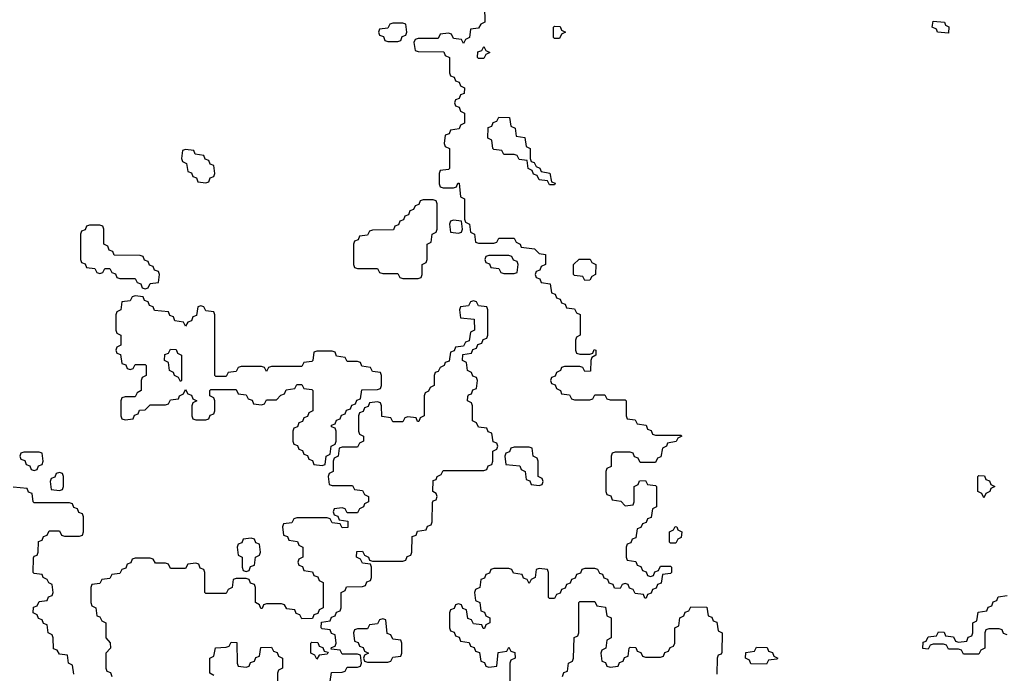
# Model space of a CAD drawing. Header units: inches. Extents: x 2777885 to 2884230, y 684484 to 829189.
# Tile 201 of 239: x 2851973 to 2855871, y 820970 to 823560. Entities that reach past the tile are written whole.
import ezdxf

# ---------------------------------------------------------------- set-up
doc = ezdxf.new("R2010")
doc.units = ezdxf.units.IN
doc.header["$MEASUREMENT"] = 0
doc.layers.add('C8852', color=7, linetype='Continuous')

msp = doc.modelspace()

# ---------------------------------------------------------------- linework, layer by layer
at = {"layer": 'C8852', "color": 6}
for points in [[(2853812.7, 823612.7), (2853814, 823550), (2853798, 823542), (2853790, 823526), (2853758, 823522), (2853754, 823490), (2853738, 823482), (2853730, 823466), (2853722, 823482), (2853690, 823486), (2853682, 823502), (2853670, 823506), (2853638, 823502), (2853630, 823486), (2853550, 823486), (2853538, 823482), (2853534, 823470), (2853538, 823438), (2853550, 823434), (2853652.7, 823432.7), (2853658, 823418), (2853674, 823410), (2853674, 823350), (2853678, 823338), (2853692.7, 823332.7), (2853698, 823318), (2853712.7, 823312.7), (2853718, 823298), (2853734, 823290), (2853732.7, 823267.3), (2853718, 823262), (2853712.7, 823247.3), (2853698, 823242), (2853694, 823230), (2853698, 823218), (2853712.7, 823212.7), (2853718, 823198), (2853734, 823190), (2853734, 823150), (2853718, 823142), (2853712.7, 823127.3), (2853678, 823122), (2853672.7, 823107.3), (2853658, 823102), (2853654, 823070), (2853658, 823058), (2853674, 823050), (2853674, 822970), (2853670, 822966), (2853638, 822962), (2853634, 822950), (2853634, 822910), (2853638, 822898), (2853650, 822894), (2853690, 822894), (2853702, 822898), (2853707.3, 822912.7), (2853712.7, 822912.7), (2853718, 822858), (2853734, 822850), (2853734, 822770), (2853738, 822758), (2853754, 822750), (2853758, 822718), (2853774, 822710), (2853778, 822678), (2853790, 822674), (2853850, 822674), (2853862, 822678), (2853870, 822694), (2853930, 822694), (2853938, 822678), (2853954, 822670), (2853958, 822658), (2854011.6, 822651.6), (2854030, 822634), (2854054, 822630), (2854054, 822590), (2854038, 822582), (2854032.7, 822567.3), (2854018, 822562), (2854014, 822550), (2854018, 822538), (2854032.7, 822532.7), (2854038, 822518), (2854072.7, 822512.7), (2854078, 822478), (2854092.7, 822472.7), (2854098, 822458), (2854112.7, 822452.7), (2854118, 822438), (2854132.7, 822432.7), (2854138, 822418), (2854170, 822414), (2854178, 822398), (2854191.6, 822391.6), (2854192, 822310), (2854178, 822302), (2854174, 822290), (2854174, 822250), (2854178, 822238), (2854190, 822234), (2854230, 822234), (2854242, 822238), (2854247.3, 822252.7), (2854254, 822250), (2854254, 822230), (2854238, 822222), (2854234, 822210), (2854232.7, 822167.3), (2854210, 822166), (2854202, 822182), (2854190, 822186), (2854130, 822186), (2854118, 822182), (2854114, 822170), (2854098, 822162), (2854092.7, 822147.3), (2854078, 822142), (2854074, 822130), (2854078, 822118), (2854092.7, 822112.7), (2854098, 822098), (2854114, 822090), (2854118, 822078), (2854150, 822074), (2854158, 822058), (2854170, 822054), (2854230, 822054), (2854242, 822058), (2854250, 822074), (2854290, 822074), (2854298, 822058), (2854310, 822054), (2854370, 822054), (2854374, 822050), (2854374, 821990), (2854378, 821978), (2854410, 821974), (2854418, 821958), (2854452.7, 821952.7), (2854458, 821938), (2854472.7, 821932.7), (2854478, 821918), (2854490, 821914), (2854590, 821914), (2854594, 821910), (2854578, 821902), (2854571.6, 821888.4), (2854538, 821882), (2854534, 821870), (2854518, 821862), (2854511.6, 821828.4), (2854498, 821822), (2854490, 821806), (2854430, 821806), (2854422, 821822), (2854407.3, 821827.3), (2854402, 821842), (2854390, 821846), (2854330, 821846), (2854318, 821842), (2854314, 821830), (2854314, 821790), (2854298, 821782), (2854294, 821770), (2854294, 821690), (2854298, 821678), (2854312.7, 821672.7), (2854318, 821658), (2854352.7, 821652.7), (2854370, 821634), (2854402, 821638), (2854406, 821650), (2854406, 821710), (2854422, 821718), (2854427.3, 821732.7), (2854450, 821734), (2854458, 821718), (2854490, 821714), (2854494, 821710), (2854494, 821630), (2854478, 821622), (2854472.7, 821587.3), (2854458, 821582), (2854452.7, 821567.3), (2854438, 821562), (2854432.7, 821547.3), (2854418, 821542), (2854412.7, 821507.3), (2854398, 821502), (2854392.7, 821487.3), (2854378, 821482), (2854374, 821470), (2854374, 821430), (2854378, 821418), (2854412.7, 821412.7), (2854418, 821398), (2854432.7, 821392.7), (2854438, 821378), (2854452.7, 821372.7), (2854458, 821358), (2854470, 821354), (2854482, 821358), (2854487.3, 821372.7), (2854502, 821378), (2854510, 821394), (2854550, 821394), (2854554, 821390), (2854554, 821370), (2854550, 821366), (2854518, 821362), (2854512.7, 821327.3), (2854498, 821322), (2854492.7, 821307.3), (2854478, 821302), (2854472.7, 821287.3), (2854458, 821282), (2854452.7, 821267.3), (2854447.3, 821267.3), (2854442, 821282), (2854410, 821286), (2854402, 821302), (2854387.3, 821307.3), (2854382, 821322), (2854370, 821326), (2854358, 821322), (2854350, 821306), (2854327.3, 821307.3), (2854322, 821322), (2854307.3, 821327.3), (2854302, 821342), (2854287.3, 821347.3), (2854282, 821362), (2854270, 821366), (2854262, 821382), (2854250, 821386), (2854210, 821386), (2854198, 821382), (2854192.7, 821367.3), (2854178, 821362), (2854172.7, 821347.3), (2854158, 821342), (2854152.7, 821327.3), (2854138, 821322), (2854132.7, 821307.3), (2854118, 821302), (2854112.7, 821287.3), (2854098, 821282), (2854090, 821266), (2854070, 821266), (2854066, 821270), (2854066, 821370), (2854062, 821382), (2854030, 821386), (2854018, 821382), (2854014, 821350), (2853998, 821342), (2853990, 821326), (2853982, 821342), (2853967.3, 821347.3), (2853962, 821362), (2853927.3, 821367.3), (2853922, 821382), (2853910, 821386), (2853850, 821386), (2853838, 821382), (2853832.7, 821367.3), (2853818, 821362), (2853812.7, 821347.3), (2853798, 821342), (2853794, 821310), (2853778, 821302), (2853774, 821290), (2853778, 821258), (2853794, 821250), (2853798, 821218), (2853812.7, 821212.7), (2853818, 821198), (2853834, 821190), (2853834, 821170), (2853818, 821162), (2853812.7, 821147.3), (2853807.3, 821147.3), (2853802, 821162), (2853770, 821166), (2853762, 821182), (2853747.3, 821187.3), (2853742, 821222), (2853727.3, 821227.3), (2853722, 821242), (2853710, 821246), (2853698, 821242), (2853692.7, 821227.3), (2853678, 821222), (2853674, 821210), (2853674, 821150), (2853678, 821138), (2853692.7, 821132.7), (2853698, 821118), (2853712.7, 821112.7), (2853718, 821098), (2853752.7, 821092.7), (2853758, 821078), (2853772.7, 821072.7), (2853778, 821058), (2853792.7, 821052.7), (2853798, 821018), (2853812.7, 821012.7), (2853818, 820998), (2853830, 820994), (2853862, 820998), (2853867.3, 821052.7), (2853902, 821058), (2853910, 821074), (2853918, 821058), (2853932.7, 821052.7), (2853934, 821030), (2853918, 821022), (2853914, 821010), (2853914, 820910)], [(2853202, 820938), (2853207.3, 820972.7), (2853250, 820974), (2853262, 820978), (2853270, 820994), (2853310, 820994), (2853322, 820998), (2853326, 821010), (2853322, 821042), (2853310, 821046), (2853250, 821046), (2853242, 821062), (2853206, 821066), (2853207.3, 821072.7), (2853222, 821078), (2853226, 821090), (2853222, 821122), (2853207.3, 821127.3), (2853202, 821142), (2853170, 821146), (2853166, 821150), (2853167.3, 821172.7), (2853202, 821178), (2853207.3, 821192.7), (2853222, 821198), (2853227.3, 821212.7), (2853242, 821218), (2853246, 821230), (2853246, 821290), (2853262, 821298), (2853267.3, 821312.7), (2853330, 821314), (2853342, 821318), (2853347.3, 821332.7), (2853362, 821338), (2853366, 821350), (2853366, 821390), (2853362, 821402), (2853330, 821406), (2853322, 821422), (2853306, 821430), (2853307.3, 821452.7), (2853330, 821454), (2853338, 821438), (2853354, 821430), (2853358, 821418), (2853370, 821414), (2853490, 821414), (2853502, 821418), (2853507.3, 821432.7), (2853522, 821438), (2853526, 821450), (2853527.3, 821512.7), (2853542, 821518), (2853547.3, 821532.7), (2853582, 821538), (2853587.3, 821552.7), (2853602, 821558), (2853606, 821570), (2853607.3, 821647.3), (2853610, 821654), (2853622, 821658), (2853626, 821670), (2853622, 821682), (2853608, 821690), (2853610, 821734), (2853622, 821738), (2853626, 821750), (2853642, 821758), (2853650, 821774), (2853810, 821774), (2853822, 821778), (2853827.3, 821792.7), (2853842, 821798), (2853846, 821810), (2853846, 821850), (2853862, 821858), (2853866, 821870), (2853862, 821882), (2853847.3, 821887.3), (2853842, 821922), (2853827.3, 821927.3), (2853822, 821942), (2853790, 821946), (2853782, 821962), (2853766, 821970), (2853766, 822030), (2853762, 822042), (2853746, 822050), (2853747.3, 822067.3), (2853750, 822074), (2853762, 822078), (2853767.3, 822092.7), (2853782, 822098), (2853786, 822130), (2853782, 822142), (2853767.3, 822147.3), (2853762, 822162), (2853746, 822170), (2853742, 822202), (2853726, 822210), (2853727.3, 822232.7), (2853762, 822238), (2853767.3, 822252.7), (2853782, 822258), (2853787.3, 822272.7), (2853802, 822278), (2853807.3, 822292.7), (2853822, 822298), (2853826, 822310), (2853826, 822410), (2853822, 822422), (2853790, 822426), (2853782, 822442), (2853770, 822446), (2853758, 822442), (2853750, 822426), (2853718, 822422), (2853714, 822410), (2853718, 822378), (2853772.7, 822372.7), (2853774, 822330), (2853758, 822322), (2853752.7, 822287.3), (2853738, 822282), (2853730, 822266), (2853698, 822262), (2853692.7, 822247.3), (2853678, 822242), (2853672.7, 822207.3), (2853658, 822202), (2853654, 822190), (2853638, 822182), (2853630, 822166), (2853618, 822162), (2853614, 822150), (2853614, 822110), (2853598, 822102), (2853592, 822088), (2853578, 822082), (2853574, 822070), (2853574, 821990), (2853558, 821982), (2853552.7, 821967.3), (2853547.3, 821967.3), (2853542, 821982), (2853510, 821986), (2853498, 821982), (2853490, 821966), (2853450, 821966), (2853442, 821982), (2853407.3, 821987.3), (2853406, 822030), (2853402, 822042), (2853390, 822046), (2853358, 822042), (2853352.7, 822027.3), (2853338, 822022), (2853332.7, 822007.3), (2853318, 822002), (2853314, 821990), (2853314, 821930), (2853318, 821918), (2853334, 821910), (2853334, 821890), (2853318, 821882), (2853310, 821866), (2853250, 821866), (2853238, 821862), (2853234, 821830), (2853218, 821822), (2853214, 821810), (2853214, 821770), (2853198, 821762), (2853194, 821750), (2853198, 821718), (2853210, 821714), (2853290, 821714), (2853298, 821698), (2853330, 821694), (2853338, 821678), (2853354, 821670), (2853354, 821650), (2853338, 821642), (2853334, 821630), (2853318, 821622), (2853310, 821606), (2853270, 821606), (2853262, 821622), (2853250, 821626), (2853218, 821622), (2853214, 821610), (2853218, 821598), (2853232.7, 821592.7), (2853238, 821578), (2853272.7, 821572.7), (2853272.7, 821547.3), (2853250, 821546), (2853242, 821562), (2853210, 821566), (2853202, 821582), (2853190, 821586), (2853070, 821586), (2853058, 821582), (2853050, 821566), (2853018, 821562), (2853014, 821550), (2853018, 821518), (2853032.7, 821512.7), (2853038, 821498), (2853072.7, 821492.7), (2853078, 821478), (2853094, 821470), (2853094, 821430), (2853078, 821422), (2853074, 821410), (2853078, 821398), (2853092.7, 821392.7), (2853098, 821378), (2853132.7, 821372.7), (2853138, 821358), (2853152.7, 821352.7), (2853158, 821338), (2853174, 821330), (2853174, 821230), (2853158, 821222), (2853152.7, 821207.3), (2853138, 821202), (2853132.7, 821187.3), (2853090, 821186), (2853082, 821202), (2853067.3, 821207.3), (2853062, 821222), (2853030, 821226), (2853022, 821242), (2853010, 821246), (2852950, 821246), (2852938, 821242), (2852932.7, 821227.3), (2852927.3, 821227.3), (2852922, 821242), (2852906, 821250), (2852906, 821310), (2852902, 821322), (2852887.3, 821327.3), (2852882, 821342), (2852870, 821346), (2852830, 821346), (2852818, 821342), (2852814, 821310), (2852798, 821302), (2852790, 821286), (2852710, 821286), (2852706, 821290), (2852706, 821370), (2852702, 821382), (2852687.3, 821387.3), (2852682, 821402), (2852670, 821406), (2852638, 821402), (2852630, 821386), (2852570, 821386), (2852562, 821402), (2852550, 821406), (2852510, 821406), (2852502, 821422), (2852490, 821426), (2852430, 821426), (2852418, 821422), (2852412.7, 821407.3), (2852398, 821402), (2852392.7, 821387.3), (2852378, 821382), (2852370, 821366), (2852338, 821362), (2852330, 821346), (2852298, 821342), (2852290, 821326), (2852258, 821322), (2852254, 821310), (2852254, 821250), (2852258, 821238), (2852274, 821230), (2852278, 821198), (2852290, 821194), (2852298, 821178), (2852314, 821170), (2852314, 821110), (2852331.1, 821091.1), (2852332, 821070), (2852314, 821050), (2852314, 820990), (2852318, 820978), (2852332.7, 820972.7), (2852338, 820958)], [(2852187.3, 820967.3), (2852182, 821002), (2852166, 821010), (2852162, 821042), (2852130, 821046), (2852122, 821062), (2852107.3, 821067.3), (2852106, 821110), (2852102, 821122), (2852086, 821130), (2852082, 821162), (2852067.3, 821167.3), (2852062, 821182), (2852047.3, 821187.3), (2852042, 821202), (2852026, 821210), (2852027.3, 821232.7), (2852042, 821238), (2852050, 821254), (2852082, 821258), (2852087.3, 821272.7), (2852102, 821278), (2852106, 821290), (2852102, 821322), (2852088, 821328), (2852082, 821342), (2852066, 821350), (2852062, 821362), (2852030, 821366), (2852026, 821370), (2852027.3, 821427.3), (2852030, 821434), (2852042, 821438), (2852046, 821450), (2852047.3, 821492.7), (2852062, 821498), (2852067.3, 821512.7), (2852082, 821518), (2852090, 821534), (2852130, 821534), (2852138, 821518), (2852150, 821514), (2852210, 821514), (2852222, 821518), (2852226, 821530), (2852226, 821590), (2852222, 821602), (2852207.3, 821607.3), (2852202, 821622), (2852187.3, 821627.3), (2852182, 821642), (2852170, 821646), (2852030, 821646), (2852026, 821650), (2852022, 821682), (2852007.3, 821687.3), (2852002, 821702), (2851947.3, 821707.3)], [(2855882, 821122), (2855867.3, 821127.3), (2855862, 821142), (2855850, 821146), (2855810, 821146), (2855798, 821142), (2855794, 821130), (2855794, 821070), (2855778, 821062), (2855770, 821046), (2855710, 821046), (2855702, 821062), (2855690, 821066), (2855650, 821066), (2855642, 821082), (2855630, 821086), (2855590, 821086), (2855578, 821082), (2855570, 821066), (2855548.4, 821068.4), (2855550, 821094), (2855562, 821098), (2855570, 821114), (2855602, 821118), (2855610, 821134), (2855632.7, 821132.7), (2855638, 821118), (2855670, 821114), (2855678, 821098), (2855690, 821094), (2855722, 821098), (2855727.3, 821112.7), (2855742, 821118), (2855746, 821130), (2855746, 821170), (2855762, 821178), (2855767.3, 821212.7), (2855802, 821218), (2855807.3, 821232.7), (2855822, 821238), (2855827.3, 821252.7), (2855842, 821258), (2855847.3, 821272.7), (2855882, 821278)], [(2854122, 820958), (2854127.3, 820972.7), (2854142, 820978), (2854146, 821010), (2854162, 821018), (2854166, 821030), (2854168.4, 821111.6), (2854182, 821118), (2854186, 821130), (2854186, 821250), (2854190, 821254), (2854250, 821254), (2854258, 821238), (2854292.7, 821232.7), (2854298, 821198), (2854314, 821190), (2854314, 821110), (2854298, 821102), (2854294, 821070), (2854278, 821062), (2854274, 821050), (2854278, 821018), (2854292.7, 821012.7), (2854298, 820998), (2854310, 820994), (2854342, 820998), (2854347.3, 821012.7), (2854362, 821018), (2854367.3, 821032.7), (2854382, 821038), (2854386, 821070), (2854390, 821074), (2854412.7, 821072.7), (2854418, 821058), (2854432.7, 821052.7), (2854438, 821038), (2854450, 821034), (2854510, 821034), (2854522, 821038), (2854527.3, 821052.7), (2854542, 821058), (2854548, 821072), (2854562, 821078), (2854566, 821090), (2854566, 821150), (2854582, 821158), (2854586, 821190), (2854602, 821198), (2854607.3, 821212.7), (2854622, 821218), (2854630, 821234), (2854692.7, 821232.7), (2854698, 821198), (2854712.7, 821192.7), (2854718, 821178), (2854732.7, 821172.7), (2854738, 821138), (2854754, 821130), (2854752.7, 821052.7), (2854750, 821046), (2854738, 821042), (2854734, 821030), (2854732.7, 820967.3)], [(2852742, 820962), (2852726, 820970), (2852726, 821030), (2852742, 821038), (2852748.4, 821071.6), (2852790, 821074), (2852802, 821078), (2852810, 821094), (2852832.7, 821092.7), (2852834, 821010), (2852838, 820998), (2852870, 820994), (2852882, 820998), (2852887.3, 821012.7), (2852902, 821018), (2852907.3, 821032.7), (2852922, 821038), (2852927.3, 821072.7), (2852970, 821074), (2852978, 821058), (2852992.7, 821052.7), (2852998, 821038), (2853014, 821030), (2853014, 820990), (2852998, 820982), (2852994, 820970), (2852994, 820930)]]:
    msp.add_lwpolyline(points, dxfattribs=at)
for points in [[(2853490, 823546), (2853450, 823546), (2853438, 823542), (2853430, 823526), (2853398, 823522), (2853394, 823510), (2853398, 823498), (2853412.7, 823492.7), (2853418, 823478), (2853430, 823474), (2853470, 823474), (2853482, 823478), (2853487.3, 823492.7), (2853502, 823498), (2853506, 823510), (2853502, 823542)], [(2854090, 823486), (2854086, 823490), (2854086, 823530), (2854090, 823534), (2854112.7, 823532.7), (2854118, 823518), (2854134, 823510), (2854118, 823502), (2854110, 823486)], [(2855650, 823506), (2855606, 823510), (2855602, 823522), (2855586, 823530), (2855590, 823554), (2855634, 823550), (2855638, 823538), (2855651.6, 823531.6)], [(2853790, 823406), (2853786, 823410), (2853787.3, 823432.7), (2853802, 823438), (2853810, 823454), (2853818, 823438), (2853834, 823430), (2853818, 823422), (2853810, 823406)], [(2854070, 822906), (2854062, 822922), (2854030, 822926), (2854022, 822942), (2854007.3, 822947.3), (2854002, 822962), (2853986, 822970), (2853982, 823002), (2853950, 823006), (2853942, 823022), (2853930, 823026), (2853890, 823026), (2853882, 823042), (2853850, 823046), (2853846, 823050), (2853842, 823082), (2853826, 823090), (2853827.3, 823132.7), (2853842, 823138), (2853847.3, 823152.7), (2853862, 823158), (2853870, 823174), (2853912.7, 823172.7), (2853918, 823138), (2853934, 823130), (2853938, 823098), (2853972.7, 823092.7), (2853978, 823058), (2853994, 823050), (2853994, 823010), (2853998, 822998), (2854010, 822994), (2854018, 822978), (2854032, 822972), (2854038, 822958), (2854072, 822952), (2854078, 822918), (2854092.7, 822912.7), (2854090, 822906)], [(2852630, 823046), (2852618, 823042), (2852614, 823010), (2852618, 822998), (2852634, 822990), (2852638, 822958), (2852652.7, 822952.7), (2852658, 822938), (2852672.7, 822932.7), (2852678, 822918), (2852710, 822914), (2852722, 822918), (2852727.3, 822932.7), (2852742, 822938), (2852746, 822950), (2852742, 822982), (2852727.3, 822987.3), (2852722, 823002), (2852707.3, 823007.3), (2852702, 823022), (2852667.3, 823027.3), (2852662, 823042)], [(2853610, 822846), (2853570, 822846), (2853558, 822842), (2853552.7, 822827.3), (2853538, 822822), (2853532.7, 822807.3), (2853518, 822802), (2853512.7, 822787.3), (2853498, 822782), (2853492.7, 822767.3), (2853478, 822762), (2853472.7, 822747.3), (2853458, 822742), (2853452.7, 822727.3), (2853370, 822726), (2853358, 822722), (2853350, 822706), (2853318, 822702), (2853312.7, 822687.3), (2853298, 822682), (2853294, 822670), (2853294, 822590), (2853298, 822578), (2853310, 822574), (2853390, 822574), (2853398, 822558), (2853410, 822554), (2853470, 822554), (2853478, 822538), (2853490, 822534), (2853550, 822534), (2853562, 822538), (2853566, 822550), (2853566, 822590), (2853582, 822598), (2853586, 822610), (2853586, 822670), (2853602, 822678), (2853606, 822710), (2853622, 822718), (2853626, 822730), (2853626, 822830), (2853622, 822842)], [(2853690, 822766), (2853678, 822762), (2853674, 822750), (2853678, 822718), (2853710, 822714), (2853722, 822718), (2853726, 822730), (2853722, 822762)], [(2852290, 822746), (2852250, 822746), (2852238, 822742), (2852232.7, 822727.3), (2852218, 822722), (2852214, 822710), (2852214, 822610), (2852218, 822598), (2852232.7, 822592.7), (2852238, 822578), (2852270, 822574), (2852278, 822558), (2852290, 822554), (2852302, 822558), (2852310, 822574), (2852330, 822574), (2852338, 822558), (2852352.7, 822552.7), (2852358, 822538), (2852370, 822534), (2852430, 822534), (2852438, 822518), (2852452.7, 822512.7), (2852458, 822498), (2852470, 822494), (2852482, 822498), (2852490, 822514), (2852522, 822518), (2852526, 822550), (2852522, 822562), (2852507.3, 822567.3), (2852502, 822582), (2852487.3, 822587.3), (2852482, 822602), (2852467.3, 822607.3), (2852462, 822622), (2852450, 822626), (2852347.3, 822627.3), (2852342, 822642), (2852327.3, 822647.3), (2852322, 822662), (2852306, 822670), (2852306, 822730), (2852302, 822742)], [(2853910, 822626), (2853830, 822626), (2853818, 822622), (2853814, 822610), (2853818, 822598), (2853832.7, 822592.7), (2853838, 822578), (2853870, 822574), (2853878, 822558), (2853890, 822554), (2853930, 822554), (2853942, 822558), (2853946, 822590), (2853942, 822602), (2853927.3, 822607.3), (2853922, 822622)], [(2854210, 822526), (2854202, 822542), (2854170, 822546), (2854166, 822550), (2854166, 822590), (2854188.4, 822611.6), (2854231.6, 822611.6), (2854238, 822598), (2854254, 822590), (2854252, 822550), (2854238, 822542), (2854230, 822528)], [(2852430, 822466), (2852418, 822462), (2852410, 822446), (2852378, 822442), (2852374, 822410), (2852358, 822402), (2852354, 822390), (2852354, 822330), (2852358, 822318), (2852374, 822310), (2852374, 822270), (2852358, 822262), (2852354, 822250), (2852358, 822238), (2852372.7, 822232.7), (2852378, 822198), (2852392.7, 822192.7), (2852398, 822178), (2852410, 822174), (2852422, 822178), (2852430, 822194), (2852470, 822194), (2852474, 822190), (2852474, 822150), (2852458, 822142), (2852454, 822130), (2852454, 822090), (2852438, 822082), (2852430, 822066), (2852390, 822066), (2852378, 822062), (2852374, 822050), (2852374, 821990), (2852378, 821978), (2852390, 821974), (2852422, 821978), (2852427.3, 821992.7), (2852442, 821998), (2852447.3, 822012.7), (2852470, 822014), (2852490, 822034), (2852550, 822034), (2852562, 822038), (2852570, 822054), (2852602, 822058), (2852606, 822070), (2852622, 822078), (2852630, 822094), (2852638, 822078), (2852652.7, 822072.7), (2852658, 822058), (2852674, 822050), (2852658, 822042), (2852654, 822030), (2852654, 821990), (2852658, 821978), (2852670, 821974), (2852710, 821974), (2852722, 821978), (2852727.3, 821992.7), (2852742, 821998), (2852746, 822010), (2852746, 822050), (2852742, 822062), (2852726, 822070), (2852726, 822090), (2852730, 822094), (2852830, 822094), (2852838, 822078), (2852870, 822074), (2852878, 822058), (2852892.7, 822052.7), (2852898, 822038), (2852930, 822034), (2852942, 822038), (2852950, 822054), (2852990, 822054), (2853007.3, 822072.7), (2853022, 822078), (2853027.3, 822092.7), (2853062, 822098), (2853070, 822114), (2853090, 822114), (2853098, 822098), (2853130, 822094), (2853134, 822090), (2853134, 822010), (2853118, 822002), (2853112.7, 821987.3), (2853098, 821982), (2853092.7, 821967.3), (2853078, 821962), (2853072.7, 821947.3), (2853058, 821942), (2853054, 821930), (2853054, 821890), (2853058, 821878), (2853072.7, 821872.7), (2853078, 821858), (2853092.7, 821852.7), (2853098, 821838), (2853112.7, 821832.7), (2853118, 821818), (2853132.7, 821812.7), (2853138, 821798), (2853170, 821794), (2853182, 821798), (2853186, 821830), (2853202, 821838), (2853206, 821870), (2853222, 821878), (2853226, 821890), (2853226, 821930), (2853222, 821942), (2853207.3, 821947.3), (2853207.3, 821952.7), (2853222, 821958), (2853227.3, 821972.7), (2853242, 821978), (2853247.3, 821992.7), (2853262, 821998), (2853267.3, 822012.7), (2853282, 822018), (2853287.3, 822032.7), (2853302, 822038), (2853307.3, 822052.7), (2853322, 822058), (2853327.3, 822092.7), (2853390, 822094), (2853402, 822098), (2853406, 822110), (2853406, 822150), (2853402, 822162), (2853370, 822166), (2853362, 822182), (2853327.3, 822187.3), (2853322, 822202), (2853310, 822206), (2853270, 822206), (2853262, 822222), (2853227.3, 822227.3), (2853222, 822242), (2853210, 822246), (2853150, 822246), (2853138, 822242), (2853134, 822210), (2853130, 822206), (2853098, 822202), (2853090, 822186), (2852970, 822186), (2852958, 822182), (2852950, 822166), (2852942, 822182), (2852930, 822186), (2852850, 822186), (2852838, 822182), (2852830, 822166), (2852798, 822162), (2852790, 822146), (2852750, 822146), (2852746, 822150), (2852746, 822390), (2852742, 822402), (2852710, 822406), (2852702, 822422), (2852690, 822426), (2852678, 822422), (2852672.7, 822387.3), (2852658, 822382), (2852652.7, 822367.3), (2852638, 822362), (2852630, 822346), (2852622, 822362), (2852587.3, 822367.3), (2852582, 822382), (2852567.3, 822387.3), (2852562, 822402), (2852507.3, 822407.3), (2852502, 822422), (2852487.3, 822427.3), (2852482, 822442), (2852467.3, 822447.3), (2852462, 822462)], [(2852610, 822126), (2852602, 822142), (2852586, 822150), (2852582, 822162), (2852566, 822170), (2852562, 822202), (2852546, 822210), (2852547.3, 822232.7), (2852562, 822238), (2852570, 822254), (2852592.7, 822252.7), (2852598, 822238), (2852614, 822230), (2852614, 822130)], [(2853990, 821866), (2853930, 821866), (2853918, 821862), (2853912.7, 821847.3), (2853898, 821842), (2853894, 821830), (2853898, 821798), (2853952.7, 821792.7), (2853958, 821778), (2853974, 821770), (2853978, 821738), (2853992.7, 821732.7), (2853998, 821718), (2854030, 821714), (2854042, 821718), (2854046, 821730), (2854042, 821742), (2854026, 821750), (2854026, 821810), (2854022, 821822), (2854006, 821830), (2854002, 821862)], [(2852050, 821846), (2851990, 821846), (2851978, 821842), (2851974, 821830), (2851978, 821818), (2851992.7, 821812.7), (2851998, 821798), (2852012.7, 821792.7), (2852018, 821778), (2852030, 821774), (2852042, 821778), (2852047.3, 821792.7), (2852062, 821798), (2852066, 821810), (2852062, 821842)], [(2852130, 821766), (2852118, 821762), (2852112.7, 821747.3), (2852098, 821742), (2852094, 821730), (2852098, 821698), (2852130, 821694), (2852142, 821698), (2852146, 821710), (2852146, 821750), (2852142, 821762)], [(2855790, 821666), (2855782, 821682), (2855766, 821690), (2855766, 821750), (2855770, 821754), (2855792.7, 821752.7), (2855798, 821738), (2855812.7, 821732.7), (2855818, 821718), (2855834, 821710), (2855818, 821702), (2855814, 821690), (2855798, 821682)], [(2854550, 821486), (2854546, 821490), (2854546, 821530), (2854562, 821538), (2854568, 821552), (2854574, 821550), (2854578, 821538), (2854594, 821530), (2854591.6, 821508.4), (2854578, 821502), (2854570, 821486)], [(2852890, 821506), (2852858, 821502), (2852852.7, 821487.3), (2852838, 821482), (2852834, 821470), (2852838, 821438), (2852854, 821430), (2852854, 821390), (2852858, 821378), (2852870, 821374), (2852882, 821378), (2852887.3, 821392.7), (2852902, 821398), (2852906, 821430), (2852922, 821438), (2852926, 821450), (2852922, 821482), (2852907.3, 821487.3), (2852902, 821502)], [(2853410, 821186), (2853398, 821182), (2853390, 821166), (2853358, 821162), (2853350, 821146), (2853310, 821146), (2853298, 821142), (2853294, 821130), (2853298, 821098), (2853312.7, 821092.7), (2853318, 821078), (2853332.7, 821072.7), (2853338, 821058), (2853354, 821050), (2853338, 821042), (2853334, 821030), (2853338, 821018), (2853350, 821014), (2853430, 821014), (2853442, 821018), (2853450, 821034), (2853482, 821038), (2853486, 821050), (2853486, 821090), (2853482, 821102), (2853450, 821106), (2853442, 821122), (2853427.3, 821127.3), (2853422, 821182)], [(2853150, 821026), (2853142, 821042), (2853126, 821050), (2853126, 821090), (2853130, 821094), (2853152.7, 821092.7), (2853158, 821078), (2853172.7, 821072.7), (2853178, 821058), (2853194, 821054), (2853190, 821046), (2853158, 821042)], [(2854930, 821006), (2854867.3, 821007.3), (2854862, 821022), (2854846, 821030), (2854847.3, 821052.7), (2854882, 821058), (2854890, 821074), (2854932.7, 821072.7), (2854938, 821058), (2854952.7, 821052.7), (2854958, 821038), (2854974, 821030), (2854970, 821026), (2854938, 821022)]]:
    msp.add_lwpolyline(points, close=True, dxfattribs=at)

doc.saveas('drawing.dxf')
